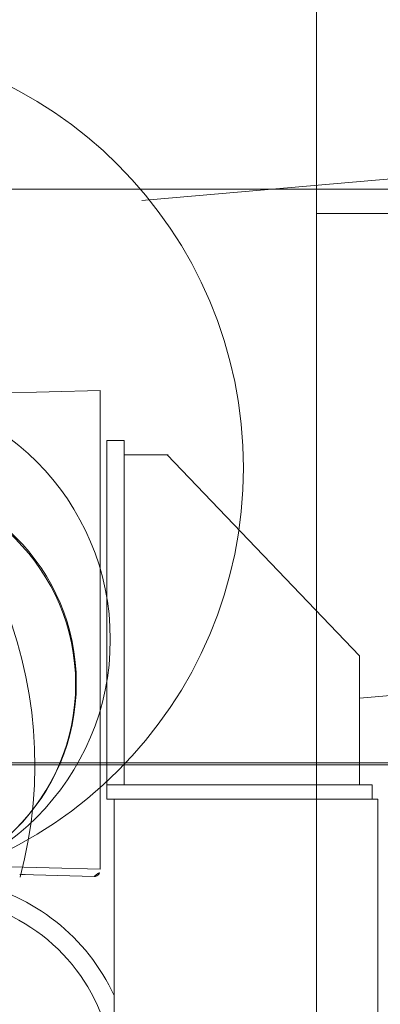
# Model space of a CAD drawing. Header units: millimetres. Extents: x 6612728327 to 6612744462, y 5733542327 to 5733552841.
# Tile 55 of 123: x 6612737410 to 6612737435, y 5733544356 to 5733544424. Entities that reach past the tile are written whole.
import ezdxf

# ---------------------------------------------------------------- set-up
doc = ezdxf.new("R2010")
doc.units = ezdxf.units.MM
doc.header["$MEASUREMENT"] = 0
doc.layers.add('_ATECHN-MEBLE', color=7, linetype='Continuous')

msp = doc.modelspace()

# ---------------------------------------------------------------- linework, layer by layer
at = {"layer": '_ATECHN-MEBLE', "color": 7, "lineweight": 18}
for p, q in [((6612737430.235229, 5733544305.644672), (6612737430.235229, 5733544692.844673)), ((6612737430.235229, 5733544322.351649), (6612737430.235229, 5733544562.35165)), ((6612737430.235229, 5733544322.218333), (6612737430.235229, 5733544562.218334)), ((6612737418.036102, 5733544411.542778), (6612737435.413694, 5733544413.063121)), ((6612737430.285228, 5733544412.35165), (6612737395.285228, 5733544412.35165)), ((6612737430.235229, 5733544412.35165), (6612737635.985229, 5733544412.35165)), ((6612737430.235229, 5733544410.651649), (6612737635.985229, 5733544410.651649)), ((6612737403.322428, 5733544397.980158), (6612737415.138031, 5733544398.307292)), ((6612737415.138031, 5733544364.922914), (6612737415.138031, 5733544398.307292)), ((6612737415.615229, 5733544369.818629), (6612737415.615229, 5733544394.81863)), ((6612737416.815229, 5733544394.81863), (6612737415.615229, 5733544394.81863)), ((6612737416.815229, 5733544370.818629), (6612737416.815229, 5733544394.81863)), ((6612737419.876616, 5733544393.81863), (6612737416.815229, 5733544393.81863)), ((6612737433.215229, 5733544379.818629), (6612737419.815229, 5733544393.81863)), ((6612737540.422846, 5733544386.232934), (6612737433.215229, 5733544376.853483)), ((6612737433.215229, 5733544370.818629), (6612737433.215229, 5733544379.818629)), ((6612737263.523328, 5733544372.351649), (6612737496.947128, 5733544372.351649)), ((6612737263.523328, 5733544372.218333), (6612737496.947128, 5733544372.218333)), ((6612737303.182075, 5733544372.351649), (6612737457.288382, 5733544372.351649)), ((6612737303.182075, 5733544372.218333), (6612737457.288382, 5733544372.218333)), ((6612737434.115229, 5733544370.818629), (6612737415.615229, 5733544370.818629)), ((6612737434.115229, 5733544370.818629), (6612737434.115229, 5733544369.818629)), ((6612737434.515469, 5733544369.818629), (6612737415.615229, 5733544369.818629)), ((6612737416.115468, 5733544369.818629), (6612737416.115468, 5733544306.372383)), ((6612737434.515469, 5733544369.818629), (6612737434.515469, 5733544306.372383)), ((6612737404.357779, 5733544365.205127), (6612737415.138031, 5733544364.922914)), ((6612737409.649046, 5733544364.558576), (6612737414.72756, 5733544364.425627)), ((6612737409.912816, 5733544364.558084), (6612737409.89878, 5733544364.558256))]:
    msp.add_line(p, q, dxfattribs=at)
for centre, radius in [((6612737395.256276, 5733544392.914816), 29.871594), ((6612737398.330645, 5733544380.948118), 17.516301), ((6612737399.09782, 5733544377.903115), 14.376155), ((6612737399.119619, 5733544377.83729), 14.306983)]:
    msp.add_circle(centre, radius, dxfattribs=at)
for centre, radius, start, end in [((6612737380.235228, 5733544372.218333), 30.35, 345.02159395, 138.84111249), ((6612737414.738031, 5733544364.82549), 0.4, 268.49992389, 14.14345642), ((6612737403.315207, 5733544350.210177), 14.099998, 24.79655018, 78.63112899), ((6612737409.76901, 5733544351.456476), 13.102667, 91.00545981, 91.05900969), ((6612737409.76708, 5733544351.568087), 12.99104, 90.95244646, 91.00545981), ((6612737409.764172, 5733544351.720442), 12.838658, 90.89834082, 90.95080744), ((6612737409.762489, 5733544351.835779), 12.723308, 90.84642911, 90.89888716), ((6612737409.763076, 5733544351.758033), 12.801055, 90.79287034, 90.84369732), ((6612737409.762763, 5733544351.779374), 12.779711, 90.74205112, 90.79287034), ((6612737409.762769, 5733544351.746582), 12.8125, 90.69068533, 90.74041202), ((6612737409.760929, 5733544351.900154), 12.658917, 90.64150494, 90.69068533), ((6612737409.758074, 5733544352.142376), 12.416679, 90.59068538, 90.64041218), ((6612737409.756911, 5733544352.272368), 12.286681, 90.54150503, 90.59177815), ((6612737409.757051, 5733544352.226646), 12.332403, 90.49068564, 90.54041225), ((6612737409.757372, 5733544352.177012), 12.382037, 90.44150985, 90.49013925), ((6612737409.757645, 5733544352.106467), 12.452583, 90.39178326, 90.43986645), ((6612737409.757929, 5733544352.07731), 12.481741, 90.34369624, 90.39178326), ((6612737409.757552, 5733544352.094085), 12.464965, 90.29451966, 90.34260343), ((6612737409.757627, 5733544352.108628), 12.450422, 90.24697952, 90.29506607), ((6612737409.75741, 5733544352.100463), 12.458585, 90.19780262, 90.24588671), ((6612737409.757356, 5733544352.125946), 12.433102, 90.14971826, 90.19780262), ((6612737409.757031, 5733544352.156473), 12.402575, 90.10054086, 90.14862543), ((6612737409.757188, 5733544352.15581), 12.403238, 90.05354846, 90.10108727), ((6612737409.756914, 5733544352.159039), 12.400009, 90.0043713, 90.05190923), ((6612737409.757086, 5733544352.304029), 12.25502, 89.95683338, 90.00546413), ((6612737409.756724, 5733544352.183826), 12.375221, 89.90820181, 89.95574055), ((6612737409.756924, 5733544352.226387), 12.332661, 89.86066362, 89.90874823), ((6612737409.757415, 5733544352.418046), 12.141001, 89.81093997, 89.86066362), ((6612737409.757097, 5733544352.193259), 12.365788, 89.76230942, 89.81312562), ((6612737409.756932, 5733544352.155925), 12.403122, 89.70985162, 89.76230942), ((6612737409.750895, 5733544350.91619), 13.642872, 89.66012859, 89.71039803), ((6612737409.740698, 5733544349.390709), 15.168387, 89.60767034, 89.65575736), ((6612737409.754725, 5733544351.285536), 13.273509, 89.55521175, 89.61258797), ((6612737409.784005, 5733544354.71595), 9.84297, 89.49237135, 89.5710615), ((6612737409.79052, 5733544355.191376), 9.367507, 89.42242792, 89.50658239), ((6612737409.776181, 5733544353.883191), 10.675769, 89.34210368, 89.41641765), ((6612737403.315207, 5733544350.210177), 12.75, 0, 70.03271921)]:
    msp.add_arc(centre, radius, start, end, dxfattribs=at)

doc.saveas('drawing.dxf')
